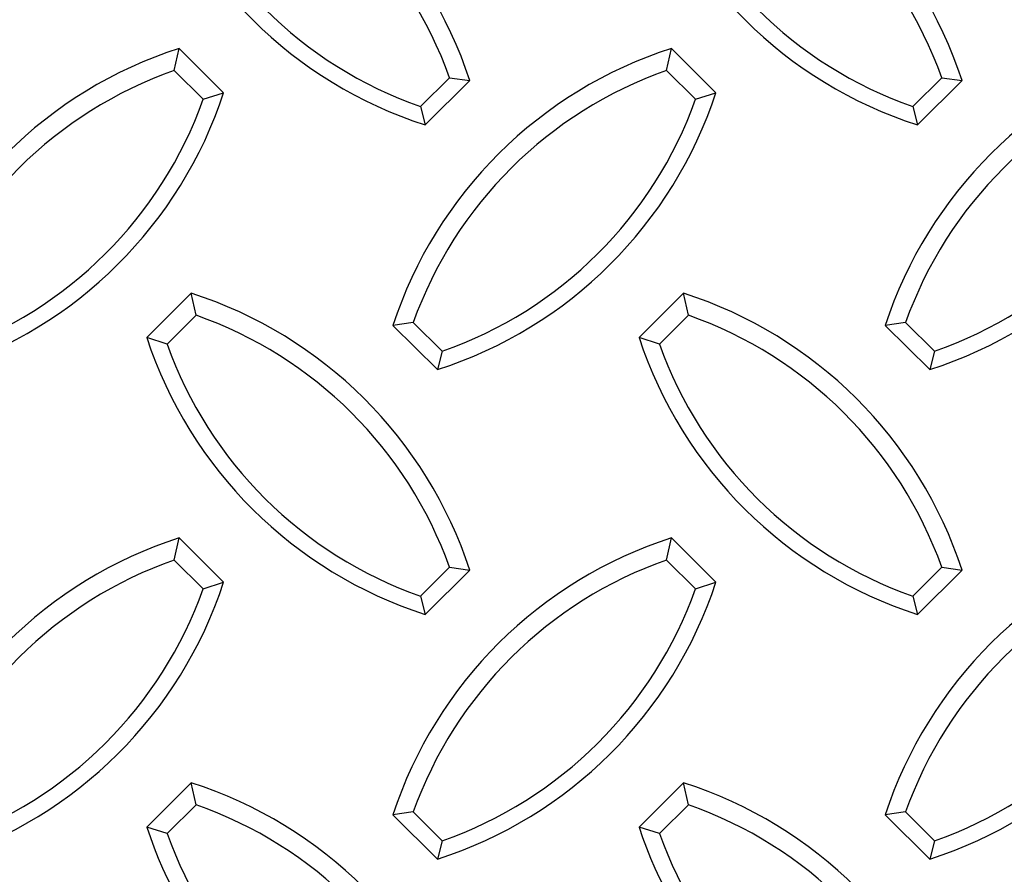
# Model space of a CAD drawing. Extents: x 0 to 17, y 0 to 11.
# Tile 77 of 81: x 13.138 to 13.45, y 7.07 to 7.341. Entities that reach past the tile are written whole.
import ezdxf

# ---------------------------------------------------------------- set-up
doc = ezdxf.new("R2010")
doc.units = 0
doc.header["$LTSCALE"] = 0.5
doc.header["$MEASUREMENT"] = 0
doc.layers.get('0').update_dxf_attribs({"linetype": 'CONTINUOUS'})

msp = doc.modelspace()

# ---------------------------------------------------------------- linework, layer by layer
at = {"color": 7, "linetype": 'Continuous', "lineweight": 25}
for p, q in [((13.18688940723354, 7.324798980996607), (13.18839383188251, 7.331806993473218)), ((13.20253596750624, 7.31774379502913), (13.18839383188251, 7.331806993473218)), ((13.34313940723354, 7.324798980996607), (13.34464383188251, 7.331806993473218)), ((13.35878596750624, 7.31774379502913), (13.34464383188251, 7.331806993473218)), ((13.19608544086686, 7.315654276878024), (13.18688940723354, 7.324798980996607)), ((13.26502470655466, 7.313348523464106), (13.27422074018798, 7.322493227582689)), ((13.27422074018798, 7.322493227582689), (13.28067126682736, 7.321590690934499)), ((13.35233544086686, 7.315654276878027), (13.34313940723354, 7.324798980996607)), ((13.42127470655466, 7.313348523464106), (13.43047074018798, 7.322493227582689)), ((13.43047074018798, 7.322493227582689), (13.43692126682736, 7.321590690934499)), ((13.26652913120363, 7.307527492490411), (13.28067126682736, 7.321590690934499)), ((13.42277913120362, 7.307527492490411), (13.43692126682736, 7.321590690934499)), ((13.19608544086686, 7.315654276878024), (13.20253596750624, 7.31774379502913)), ((13.35233544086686, 7.315654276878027), (13.35878596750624, 7.31774379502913)), ((13.26502470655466, 7.313348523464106), (13.26652913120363, 7.307527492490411)), ((13.42127470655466, 7.313348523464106), (13.42277913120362, 7.307527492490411)), ((13.19228291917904, 7.254107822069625), (13.1781407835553, 7.240044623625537)), ((13.193787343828, 7.247099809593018), (13.19228291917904, 7.254107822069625)), ((13.34853291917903, 7.254107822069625), (13.3343907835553, 7.240044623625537)), ((13.350037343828, 7.247099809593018), (13.34853291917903, 7.254107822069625)), ((13.193787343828, 7.247099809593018), (13.18459131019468, 7.237955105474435)), ((13.350037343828, 7.247099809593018), (13.34084131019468, 7.237955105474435)), ((13.26270601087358, 7.244814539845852), (13.2562554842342, 7.243912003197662)), ((13.2562554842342, 7.243912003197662), (13.27039761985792, 7.229848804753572)), ((13.26270601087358, 7.244814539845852), (13.27190204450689, 7.235669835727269)), ((13.41895601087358, 7.244814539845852), (13.4125054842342, 7.243912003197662)), ((13.4125054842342, 7.243912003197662), (13.42664761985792, 7.229848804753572)), ((13.41895601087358, 7.244814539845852), (13.42815204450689, 7.235669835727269)), ((13.18459131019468, 7.237955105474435), (13.1781407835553, 7.240044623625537)), ((13.34084131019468, 7.237955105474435), (13.3343907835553, 7.240044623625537)), ((13.27190204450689, 7.235669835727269), (13.27039761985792, 7.229848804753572)), ((13.42815204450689, 7.235669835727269), (13.42664761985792, 7.229848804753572)), ((13.18688940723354, 7.169421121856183), (13.18839383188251, 7.17642913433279)), ((13.20253596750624, 7.162365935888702), (13.18839383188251, 7.17642913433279)), ((13.34313940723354, 7.169421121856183), (13.34464383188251, 7.17642913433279)), ((13.35878596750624, 7.162365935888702), (13.34464383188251, 7.17642913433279)), ((13.19608544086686, 7.1602764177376), (13.18688940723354, 7.169421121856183)), ((13.35233544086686, 7.1602764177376), (13.34313940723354, 7.169421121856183)), ((13.26502470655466, 7.157970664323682), (13.27422074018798, 7.167115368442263)), ((13.26652913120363, 7.152149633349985), (13.28067126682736, 7.166212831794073)), ((13.27422074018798, 7.167115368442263), (13.28067126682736, 7.166212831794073)), ((13.42127470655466, 7.157970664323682), (13.43047074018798, 7.167115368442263)), ((13.42277913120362, 7.152149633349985), (13.43692126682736, 7.166212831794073)), ((13.43047074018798, 7.167115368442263), (13.43692126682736, 7.166212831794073)), ((13.19608544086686, 7.1602764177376), (13.20253596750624, 7.162365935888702)), ((13.35233544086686, 7.1602764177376), (13.35878596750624, 7.162365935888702)), ((13.26502470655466, 7.157970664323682), (13.26652913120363, 7.152149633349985)), ((13.42127470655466, 7.157970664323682), (13.42277913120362, 7.152149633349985)), ((13.19228291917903, 7.098729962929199), (13.1781407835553, 7.084666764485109)), ((13.193787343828, 7.09172195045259), (13.19228291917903, 7.098729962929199)), ((13.34853291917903, 7.098729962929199), (13.3343907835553, 7.084666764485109)), ((13.350037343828, 7.09172195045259), (13.34853291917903, 7.098729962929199)), ((13.193787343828, 7.09172195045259), (13.18459131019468, 7.082577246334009)), ((13.350037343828, 7.09172195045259), (13.34084131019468, 7.082577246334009)), ((13.26270601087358, 7.089436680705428), (13.2562554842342, 7.088534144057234)), ((13.2562554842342, 7.088534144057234), (13.27039761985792, 7.074470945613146)), ((13.26270601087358, 7.089436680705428), (13.27190204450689, 7.080291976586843)), ((13.41895601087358, 7.089436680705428), (13.4125054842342, 7.088534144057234)), ((13.4125054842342, 7.088534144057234), (13.42664761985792, 7.074470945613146)), ((13.41895601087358, 7.089436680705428), (13.42815204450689, 7.080291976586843)), ((13.18459131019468, 7.082577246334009), (13.1781407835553, 7.084666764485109)), ((13.34084131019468, 7.082577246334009), (13.3343907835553, 7.084666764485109)), ((13.27190204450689, 7.080291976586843), (13.27039761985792, 7.074470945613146)), ((13.42815204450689, 7.080291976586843), (13.42664761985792, 7.074470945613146))]:
    msp.add_line(p, q, dxfattribs=at)
for centre, radius, start, end in [((13.15019215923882, 7.278768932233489), 0.137326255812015, 18.16924748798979, 72.1514546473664), ((13.30644215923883, 7.278768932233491), 0.1373262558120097, 18.16924748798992, 72.15145464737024), ((13.15017839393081, 7.278189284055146), 0.1317169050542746, 19.6550962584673, 70.6656058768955), ((13.30642839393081, 7.278189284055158), 0.1317169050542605, 19.65509625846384, 70.66560587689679), ((13.30861989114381, 7.438244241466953), 0.1373262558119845, 198.1692474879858, 252.1514546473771), ((13.46486989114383, 7.438244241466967), 0.1373262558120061, 198.1692474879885, 252.151454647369), ((13.30863365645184, 7.437636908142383), 0.1317169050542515, 199.6550962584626, 250.6656058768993), ((13.46488365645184, 7.437636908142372), 0.1317169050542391, 199.6550962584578, 250.6656058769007), ((13.23048459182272, 7.201090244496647), 0.1373262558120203, 107.8485453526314, 161.830752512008), ((13.38673459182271, 7.201090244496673), 0.1373262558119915, 107.8485453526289, 161.8307525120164), ((13.54298459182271, 7.201090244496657), 0.1373262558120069, 107.8485453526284, 161.8307525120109), ((13.23049835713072, 7.200510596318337), 0.1317169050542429, 109.3343941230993, 160.3449037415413), ((13.38674835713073, 7.20051059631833), 0.1317169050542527, 109.3343941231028, 160.3449037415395), ((13.54299835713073, 7.200510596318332), 0.1317169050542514, 109.3343941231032, 160.3449037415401), ((13.0720568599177, 7.36056555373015), 0.1373262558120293, 287.848545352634, 341.8307525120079), ((13.07204309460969, 7.359958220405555), 0.131716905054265, 289.3343941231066, 340.344903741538), ((13.2283068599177, 7.360565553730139), 0.1373262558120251, 287.8485453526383, 341.8307525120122), ((13.22829309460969, 7.359958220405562), 0.1317169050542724, 289.3343941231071, 340.3449037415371), ((13.3845568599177, 7.360565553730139), 0.1373262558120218, 287.8485453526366, 341.8307525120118), ((13.38454309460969, 7.359958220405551), 0.1317169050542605, 289.3343941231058, 340.3449037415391), ((13.15019215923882, 7.123391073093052), 0.1373262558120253, 18.16924748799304, 72.15145464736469), ((13.30644215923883, 7.123391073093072), 0.1373262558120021, 18.16924748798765, 72.15145464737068), ((13.15017839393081, 7.12281142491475), 0.1317169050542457, 19.65509625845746, 70.66560587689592), ((13.30642839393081, 7.122811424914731), 0.1317169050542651, 19.65509625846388, 70.6656058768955), ((13.30861989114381, 7.282866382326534), 0.1373262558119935, 198.1692474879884, 252.1514546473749), ((13.30863365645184, 7.282259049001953), 0.1317169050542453, 199.6550962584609, 250.6656058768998), ((13.46486989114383, 7.282866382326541), 0.1373262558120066, 198.1692474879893, 252.151454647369), ((13.46488365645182, 7.282259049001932), 0.1317169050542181, 199.6550962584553, 250.6656058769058), ((13.23048459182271, 7.045712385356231), 0.1373262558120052, 107.8485453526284, 161.8307525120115), ((13.38673459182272, 7.045712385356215), 0.1373262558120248, 107.8485453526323, 161.8307525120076), ((13.54298459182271, 7.045712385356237), 0.1373262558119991, 107.848545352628, 161.8307525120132), ((13.23049835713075, 7.045132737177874), 0.1317169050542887, 109.3343941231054, 160.34490374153), ((13.38674835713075, 7.045132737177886), 0.131716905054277, 109.3343941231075, 160.344903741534), ((13.54299835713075, 7.045132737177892), 0.1317169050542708, 109.3343941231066, 160.3449037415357), ((13.0720568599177, 7.205187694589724), 0.1373262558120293, 287.848545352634, 341.8307525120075), ((13.07204309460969, 7.204580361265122), 0.1317169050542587, 289.3343941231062, 340.3449037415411), ((13.22830685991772, 7.205187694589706), 0.137326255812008, 287.8485453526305, 341.8307525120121), ((13.22829309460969, 7.204580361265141), 0.1317169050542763, 289.334394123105, 340.3449037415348), ((13.3845568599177, 7.205187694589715), 0.1373262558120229, 287.8485453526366, 341.8307525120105), ((13.38454309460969, 7.204580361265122), 0.1317169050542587, 289.3343941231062, 340.3449037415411), ((13.15019215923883, 6.968013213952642), 0.1373262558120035, 18.16924748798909, 72.15145464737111), ((13.30644215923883, 6.968013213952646), 0.1373262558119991, 18.16924748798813, 72.15145464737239), ((13.15017839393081, 6.967433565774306), 0.1317169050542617, 19.65509625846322, 70.66560587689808), ((13.30642839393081, 6.967433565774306), 0.1317169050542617, 19.65509625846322, 70.66560587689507), ((13.30861989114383, 7.127488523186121), 0.1373262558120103, 198.1692474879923, 244.522457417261), ((13.46486989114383, 7.127488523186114), 0.1373262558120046, 198.1692474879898, 244.5224574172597), ((13.30863365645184, 7.126881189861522), 0.1317169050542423, 199.6550962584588, 249.4862489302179), ((13.46488365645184, 7.12688118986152), 0.1317169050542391, 199.6550962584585, 249.4862489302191)]:
    msp.add_arc(centre, radius, start, end, dxfattribs=at)

doc.saveas('drawing.dxf')
